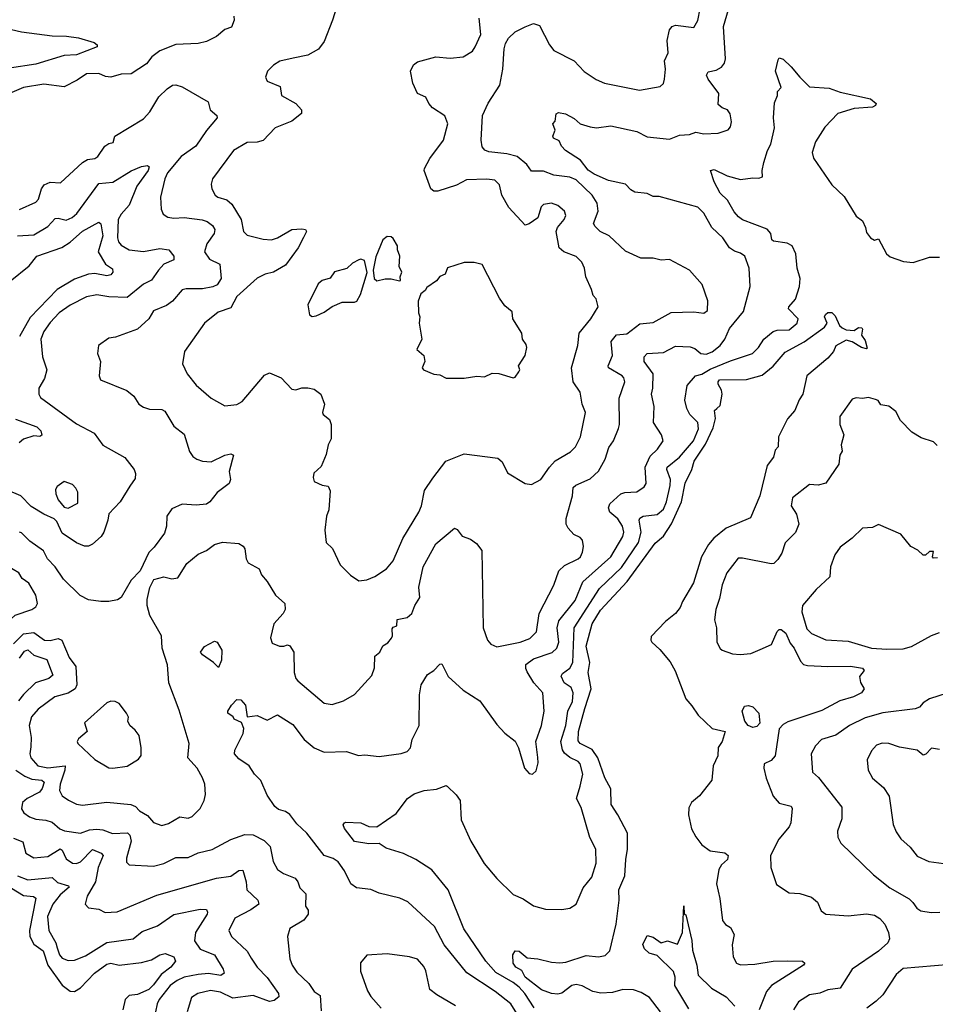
# Model space of a CAD drawing. Extents: x 1839239 to 1929705, y 762242 to 910352.
# Tile 165 of 256: x 1902956 to 1907464, y 801952 to 806798. Entities that reach past the tile are written whole.
import ezdxf

# ---------------------------------------------------------------- set-up
doc = ezdxf.new("R2010")
doc.units = 0

msp = doc.modelspace()

# ---------------------------------------------------------------- linework, layer by layer
at = {"layer": '0CON10XD'}
for points in [[(1904526.7, 806895), (1904496.2, 806795), (1904455, 806690), (1904426.4, 806653.6), (1904375, 806624.2), (1904301.8, 806608.2), (1904236.8, 806593.2), (1904205, 806574), (1904176.2, 806545), (1904166, 806515), (1904173.8, 806495), (1904238.6, 806468.6), (1904244.4, 806424.4), (1904315, 806386.2), (1904343.3, 806355), (1904343.6, 806336.4), (1904295, 806299.2), (1904214.3, 806265), (1904155, 806203.3), (1904125.4, 806194.6), (1904075, 806193.9), (1904007.8, 806155), (1903905.8, 806015), (1903898.3, 805988.3), (1903902, 805965), (1903917.5, 805935), (1903931.2, 805925), (1903975, 805912), (1904000.2, 805890.2), (1904045.9, 805815), (1904057.1, 805755), (1904075, 805738.2), (1904155, 805718.1), (1904195, 805714.7), (1904225.2, 805724.8), (1904295, 805765.3), (1904345, 805769.1), (1904363.3, 805765), (1904368.6, 805755), (1904353.2, 805726.8), (1904326.8, 805675), (1904265, 805589.1), (1904205.3, 805554.7), (1904165, 805545.5), (1904124.2, 805525.8), (1904025.5, 805435), (1903995, 805379.5), (1903932.2, 805357.8), (1903865.3, 805304.7), (1903768, 805165), (1903757.5, 805105), (1903780, 805055), (1903825, 804999.2), (1903898, 804935), (1903965, 804897.1), (1904025, 804903.8), (1904050.6, 804919.4), (1904161.3, 805048.7), (1904185, 805060), (1904243.3, 805035), (1904295, 804978.9), (1904315, 804975.6), (1904345, 804986.7), (1904375, 804985.6), (1904405, 804980), (1904438.8, 804955), (1904456, 804905), (1904446.7, 804865), (1904450, 804855), (1904480.5, 804830.5), (1904490, 804805), (1904488.6, 804735), (1904474.2, 804705), (1904465, 804657.5), (1904440.2, 804599.8), (1904404.6, 804565.4), (1904400.6, 804545), (1904406.2, 804525), (1904445, 804507.1), (1904475, 804502.5), (1904485, 804480), (1904477.5, 804385), (1904466.9, 804355), (1904458.8, 804285), (1904464.2, 804225), (1904496.2, 804195), (1904533.8, 804115), (1904585, 804064), (1904625, 804036.2), (1904665, 804041.4), (1904705, 804057.5), (1904762.5, 804095), (1904795.4, 804134.6), (1904841.8, 804245), (1904921.5, 804375), (1904933.6, 804405), (1904948.9, 804481.1), (1904989.1, 804540.9), (1905054.7, 804625.3), (1905145, 804661.2), (1905310.4, 804640.4), (1905332.1, 804622.1), (1905357, 804567), (1905445, 804516), (1905475, 804510), (1905522.5, 804535), (1905564, 804596), (1905592.9, 804627.1), (1905668.1, 804671.9), (1905692.2, 804695), (1905716.4, 804745), (1905742.1, 804865), (1905725.9, 804905), (1905714.7, 804964.7), (1905680.9, 805015), (1905672.1, 805085), (1905704.4, 805195), (1905711.1, 805255), (1905767.1, 805325), (1905803.8, 805385), (1905794, 805424), (1905780, 805440), (1905770.5, 805470.5), (1905742.7, 805532.7), (1905737.3, 805575), (1905723.5, 805605), (1905695, 805631.8), (1905635, 805656.2), (1905612.5, 805675), (1905596.5, 805755), (1905604.4, 805775), (1905637.3, 805815), (1905644.4, 805835), (1905638, 805855), (1905605, 805882.9), (1905575, 805894.3), (1905535, 805888), (1905523.4, 805876.6), (1905506.9, 805823.1), (1905465, 805794), (1905445, 805787.5), (1905363.8, 805873.8), (1905328.9, 805935), (1905317.8, 805985), (1905295, 806007.8), (1905255, 806012.9), (1905155, 806010), (1905106.7, 805983.3), (1905015, 805954.6), (1904995, 805954.4), (1904980, 805965), (1904947.1, 806055), (1904948.6, 806065), (1904975, 806114.3), (1905042.7, 806205), (1905064, 806286), (1905048.8, 806325), (1904988, 806365), (1904970, 806385), (1904955, 806416.2), (1904914.2, 806435), (1904890.8, 806485), (1904879.2, 806545), (1904895, 806576.7), (1904915, 806591.2), (1905004.2, 806615.8), (1905075, 806608), (1905140, 806615), (1905185, 806643.3), (1905198, 806665), (1905225.5, 806725), (1905218, 806805)], [(1905427.4, 801867.4), (1905374.5, 801955), (1905296.4, 802015), (1905157.6, 802107.6), (1905046.1, 802245), (1904998.2, 802335), (1904867, 802457), (1904826.7, 802475), (1904725, 802498.9), (1904685, 802517.8), (1904613.3, 802525), (1904585.8, 802545), (1904555, 802608.8), (1904523.6, 802653.6), (1904499.8, 802669.8), (1904454.3, 802685), (1904370, 802795), (1904319.7, 802839.7), (1904285, 802886.7), (1904265, 802900.6), (1904230.5, 802910.5), (1904212, 802925), (1904175, 802980.8), (1904143.2, 803053.2), (1904111.9, 803085), (1904085, 803125.8), (1904035, 803159.4), (1904012.9, 803185), (1904015, 803203.3), (1904055.4, 803285), (1904059.8, 803309.8), (1904048.6, 803338.6), (1904012.5, 803355), (1904006.4, 803366.4), (1903980, 803385), (1903980, 803395), (1903998, 803425), (1904025, 803452.5), (1904045, 803450), (1904066.9, 803425), (1904075, 803367.5), (1904125, 803373.5), (1904175, 803350.8), (1904225, 803376), (1904300, 803330), (1904357.1, 803255), (1904406, 803215), (1904455, 803193.3), (1904565, 803195.8), (1904623.6, 803176.4), (1904655, 803180), (1904725, 803172), (1904834.3, 803185.7), (1904862.9, 803197.1), (1904880, 803215), (1904888, 803255), (1904921.9, 803325), (1904923.5, 803475), (1904931.9, 803525), (1904964.3, 803575), (1904995, 803595.6), (1905025, 803626.2), (1905035, 803627.5), (1905066, 803565), (1905138.6, 803498.6), (1905221.4, 803445), (1905305, 803328.8), (1905345, 803286.7), (1905395, 803246.7), (1905411.2, 803215), (1905441.2, 803115), (1905465, 803087.5), (1905480, 803085), (1905498.3, 803101.7), (1905508.8, 803141.2), (1905506.6, 803166.6), (1905497.1, 803245), (1905525.6, 803325), (1905537.7, 803395), (1905531.1, 803485), (1905486.9, 803535), (1905455, 803587.8), (1905447.2, 803605), (1905448, 803625), (1905485, 803652.9), (1905577.1, 803682.9), (1905600.9, 803705), (1905610.8, 803735), (1905601.6, 803805), (1905610.6, 803839.4), (1905690.4, 803939.6), (1905729, 804031), (1905867.1, 804155), (1905925.8, 804255), (1905929.7, 804275), (1905923.9, 804305), (1905901.4, 804341.4), (1905860.8, 804375), (1905855.6, 804395), (1905861.1, 804415), (1905916.1, 804463.9), (1905935, 804470.5), (1905995, 804474.5), (1906031.1, 804498.9), (1906041.1, 804515), (1906036.1, 804595), (1906059.5, 804650.5), (1906095.4, 804685), (1906124.4, 804725), (1906116.2, 804755), (1906076.2, 804815), (1906079.2, 804895), (1906066.1, 804955), (1906073.2, 804985), (1906075.4, 805054.6), (1906030, 805115), (1906030.7, 805139.3), (1906045.4, 805154.6), (1906125, 805159.5), (1906185, 805191.2), (1906257.6, 805187.6), (1906279.2, 805179.2), (1906310, 805155), (1906335, 805151.8), (1906365, 805164.1), (1906405, 805194.6), (1906427.2, 805225), (1906451.3, 805278.7), (1906518.9, 805361.1), (1906551.9, 805485), (1906548.2, 805575), (1906525.5, 805635), (1906505, 805649.1), (1906475, 805658.2), (1906451.4, 805675), (1906417.5, 805725), (1906363.1, 805775), (1906325, 805845.6), (1906295, 805875.5), (1906105, 805928.6), (1906075, 805928.6), (1906045, 805941.8), (1905985, 805948.5), (1905965, 805960), (1905938.1, 805988.1), (1905855, 806005.9), (1905785, 806038.3), (1905755, 806058.1), (1905716.2, 806106.2), (1905642.5, 806155), (1905624, 806175), (1905612, 806202), (1905583.3, 806215), (1905580, 806225), (1905592.5, 806255), (1905580, 806285), (1905591.7, 806298.3), (1905596.7, 806335), (1905608.3, 806341.7), (1905642.5, 806335), (1905685, 806312.5), (1905715, 806285.7), (1905765, 806270.9), (1905795, 806266.5), (1905866.4, 806276.4), (1905995, 806247.8), (1906045, 806221.3), (1906155, 806210), (1906205, 806229.1), (1906253.6, 806233.6), (1906285, 806243.9), (1906325, 806236.1), (1906395, 806238.9), (1906443.3, 806256.7), (1906455, 806270), (1906460, 806295), (1906454, 806335), (1906440, 806355), (1906415, 806364), (1906395, 806380), (1906398.1, 806435), (1906346, 806505), (1906338, 806525), (1906345, 806541.2), (1906385, 806550), (1906411.2, 806565), (1906425.7, 806584.3), (1906430.8, 806605), (1906421.8, 806765), (1906461.8, 806905)], [(1904010, 806815), (1904011.2, 806795), (1903998.8, 806761.2), (1903965, 806750), (1903924.7, 806715.3), (1903875, 806691.2), (1903835, 806680.4), (1903725, 806676.2), (1903645.7, 806645), (1903606.5, 806615), (1903579.5, 806580.5), (1903505, 806532), (1903455, 806530), (1903405, 806515.3), (1903378.1, 806518.1), (1903345, 806533.3), (1903285, 806530.8), (1903238.8, 806501.2), (1903175, 806468.2), (1903075, 806480.8), (1902975, 806464.4), (1902905, 806434.5)], [(1902925, 803726.7), (1902975, 803775.8), (1903025, 803782.6), (1903078, 803745), (1903105, 803742.8), (1903145, 803752.1), (1903163.6, 803745), (1903198.6, 803658.6), (1903231.7, 803615), (1903237.8, 803525), (1903228.9, 803505), (1903195, 803482.9), (1903128.1, 803465), (1903047.3, 803405), (1903013.6, 803366.4), (1903002.2, 803325), (1903012.9, 803265), (1903010.7, 803219.3), (1903005.4, 803185), (1903010, 803165), (1903045, 803125.3), (1903095, 803115.2), (1903179.4, 803125), (1903178.1, 803105), (1903154.8, 803035), (1903152.4, 803005), (1903165, 802978.9), (1903196.4, 802956.4), (1903235, 802937.4), (1903265, 802932.9), (1903385, 802947.1), (1903503.3, 802935), (1903525.4, 802925.4), (1903546, 802905), (1903585, 802881.5), (1903615, 802847.1), (1903655, 802832.9), (1903688, 802842), (1903745, 802874.4), (1903785, 802868.9), (1903805, 802876.9), (1903844.3, 802915), (1903864.3, 802955), (1903870.6, 802985), (1903867.8, 803035), (1903856.3, 803066.3), (1903829.4, 803115), (1903784.4, 803165), (1903789.4, 803235), (1903740.9, 803399.1), (1903689.6, 803535), (1903683.4, 803623.4), (1903657.9, 803705), (1903653.3, 803765), (1903596.9, 803865), (1903583.1, 803915), (1903582.9, 803945), (1903595.8, 804004.2), (1903616.4, 804043.6), (1903665, 804056.2), (1903705, 804046.2), (1903735, 804051.2), (1903779.1, 804120.9), (1903835, 804167.5), (1903875, 804185.7), (1903915, 804215.8), (1903955, 804226), (1904035, 804220), (1904056.4, 804206.4), (1904063.6, 804193.6), (1904070, 804145), (1904080, 804125), (1904134.2, 804095), (1904146, 804065), (1904175, 804033.8), (1904215.5, 803965.5), (1904260.8, 803925), (1904262.9, 803895), (1904252.5, 803875), (1904207.1, 803825), (1904190, 803755), (1904199.5, 803729.5), (1904235, 803714), (1904255.8, 803714.2), (1904275, 803721.2), (1904285, 803716.7), (1904306.2, 803685), (1904306.4, 803585), (1904315, 803556.2), (1904325, 803544.2), (1904455, 803434.2), (1904495, 803428), (1904550, 803445), (1904605, 803477.5), (1904689.7, 803570.3), (1904702.1, 803607.9), (1904704.6, 803665.4), (1904728.6, 803685), (1904743.9, 803716.1), (1904768.8, 803731.2), (1904786.4, 803753.6), (1904791.4, 803765), (1904790.5, 803799.5), (1904795, 803808), (1904812.5, 803815), (1904814.4, 803845.6), (1904863.8, 803856.2), (1904887.1, 803875), (1904900.6, 803915), (1904925.5, 803955), (1904920.9, 804005), (1904941.8, 804105), (1905005, 804218.1), (1905095.9, 804295.9), (1905109.7, 804289.7), (1905135, 804256), (1905175, 804241.4), (1905205, 804220), (1905231.4, 804185), (1905237.5, 803805), (1905259.2, 803745), (1905275, 803724.2), (1905305, 803710.8), (1905420, 803735), (1905467.7, 803752.3), (1905500, 803785), (1905513.1, 803875), (1905586.5, 804015), (1905610, 804085), (1905637.7, 804112.3), (1905705.5, 804145), (1905717.1, 804155), (1905726.8, 804176.8), (1905732.5, 804205), (1905726.5, 804236.5), (1905715, 804250), (1905684.4, 804265), (1905655.8, 804295.8), (1905646.2, 804315), (1905646.4, 804343.6), (1905678.2, 804455), (1905681.2, 804495), (1905693.4, 804506.6), (1905765, 804538.5), (1905805, 804575.6), (1905838.2, 804635), (1905856.7, 804693.3), (1905879.4, 804725), (1905904.5, 804785.5), (1905908.9, 804805), (1905907.3, 804935), (1905934.5, 805015), (1905931.1, 805035), (1905921.9, 805045), (1905854.3, 805085), (1905852.6, 805095), (1905874.7, 805145), (1905868.4, 805215), (1905895, 805246.2), (1905945, 805251.4), (1906009.5, 805300.5), (1906075, 805306.9), (1906162.7, 805357.3), (1906275, 805360.9), (1906325, 805353.3), (1906343, 805367), (1906344.3, 805415), (1906315.8, 805495), (1906254.3, 805565), (1906155, 805617.5), (1906115, 805614.2), (1906075, 805624.2), (1906013.6, 805623.6), (1905938.2, 805658.2), (1905857.5, 805735), (1905813.8, 805755), (1905789.5, 805779.5), (1905781.1, 805795), (1905803.8, 805855), (1905798.5, 805895), (1905775, 805934.6), (1905695, 806009.1), (1905665, 806023.1), (1905585, 806032.9), (1905535, 806053.3), (1905475, 806053.1), (1905452.5, 806085), (1905405, 806125.3), (1905355, 806137.6), (1905265, 806148.4), (1905245.8, 806155.8), (1905232.5, 806172.5), (1905227.5, 806205), (1905234, 806326), (1905262.2, 806387.8), (1905319.6, 806475), (1905334.1, 806555), (1905340.7, 806655), (1905348.5, 806681.5), (1905363, 806707), (1905395, 806738.1), (1905445, 806763.6), (1905485, 806778.6), (1905515, 806769.2), (1905563.6, 806673.6), (1905585, 806646), (1905685, 806595.7), (1905735, 806543.8), (1905794.5, 806504.5), (1905835, 806485.7), (1906008.3, 806451.7), (1906110, 806470), (1906125.7, 806484.3), (1906131.4, 806505), (1906135.6, 806555), (1906130, 806595), (1906148.8, 806635), (1906144.5, 806695), (1906155, 806748), (1906168, 806765), (1906185, 806771.9), (1906275, 806760), (1906295, 806793.3), (1906306.7, 806853.3)], [(1902915, 806749.2), (1902965, 806738.2), (1903115, 806717.8), (1903186.8, 806716.8), (1903245, 806708), (1903322.5, 806685), (1903337.5, 806675), (1903336.7, 806665), (1903236.2, 806625), (1903175, 806621.3), (1903035, 806579.1), (1902905, 806560.2)], [(1905715, 803026.2), (1905727.8, 803085), (1905715.5, 803135), (1905705, 803147.1), (1905665, 803166.4), (1905638, 803188), (1905628.1, 803205), (1905619.5, 803245), (1905645, 803324.3), (1905655.2, 803395), (1905677, 803443), (1905680.5, 803485), (1905671.4, 803511.4), (1905636.9, 803535), (1905622.5, 803567.5), (1905629.1, 803580.9), (1905665, 803606.8), (1905679.3, 803635), (1905685.9, 803805), (1905810.7, 803999.3), (1905918.8, 804101.2), (1906002.9, 804225), (1906016.5, 804275), (1906005.9, 804334.1), (1906008.9, 804345), (1906025, 804355.2), (1906095, 804363.4), (1906125, 804389.2), (1906141.2, 804425), (1906158.9, 804505), (1906159.8, 804535), (1906141.7, 804585), (1906144.2, 804595), (1906205, 804644.7), (1906272.6, 804725), (1906298.8, 804785), (1906295.5, 804815.5), (1906254.7, 804855), (1906240.2, 804885), (1906231.2, 804925), (1906242.6, 804997.4), (1906282.5, 805045), (1906315, 805054.2), (1906355, 805078.7), (1906455, 805118.4), (1906563.1, 805155), (1906592.9, 805185), (1906619.5, 805225), (1906665, 805262.9), (1906685, 805270.4), (1906745, 805271.1), (1906784.5, 805305), (1906788.5, 805325), (1906740.5, 805375), (1906742.2, 805385), (1906775, 805422.9), (1906795.4, 805485.4), (1906798, 805525), (1906784.6, 805575), (1906778, 805645), (1906759.5, 805685), (1906735, 805698.9), (1906667.6, 805707.6), (1906659.6, 805715), (1906654.6, 805745), (1906636.4, 805766.4), (1906515, 805813.4), (1906495, 805827.5), (1906473.2, 805853.2), (1906440.5, 805910.5), (1906404.6, 805945), (1906375, 806000), (1906357.5, 806055), (1906375, 806060), (1906438.9, 806028.9), (1906505, 806011.9), (1906565, 806020), (1906595, 806018), (1906612.5, 806025), (1906611.4, 806055), (1906620, 806095), (1906638.2, 806155), (1906654.5, 806185), (1906671.9, 806265), (1906666.7, 806315), (1906671.7, 806388.3), (1906686.7, 806425), (1906687.5, 806445), (1906705.8, 806465), (1906677.8, 806545), (1906690.3, 806599.7), (1906695, 806610), (1906715, 806604.2), (1906755, 806566.7), (1906797.1, 806515), (1906845, 806467.5), (1906941.2, 806461.2), (1906995, 806440.8), (1907145, 806409.2), (1907173.3, 806385), (1907170, 806375), (1907155, 806367.5), (1907065, 806361.1), (1906984.4, 806335.6), (1906920.5, 806269.5), (1906873.5, 806196.5), (1906857.3, 806145), (1906865, 806116), (1906954.4, 805985), (1907015, 805927.1), (1907075, 805831.2), (1907105, 805808), (1907120.6, 805775), (1907125, 805750), (1907145, 805723.8), (1907165, 805713.3), (1907185, 805720), (1907224, 805645), (1907241.7, 805631.7), (1907307.7, 805607.7), (1907355, 805603.8), (1907435, 805630), (1907485, 805630)], [(1902955, 805864.6), (1903035, 805900.4), (1903048.7, 805915), (1903062.8, 805965), (1903075.6, 805985), (1903105, 805998.2), (1903156.2, 805995), (1903265, 806094.4), (1903289.8, 806110.2), (1903325, 806114.6), (1903340.8, 806125), (1903374.6, 806175.4), (1903395, 806188.8), (1903416.7, 806193.3), (1903423.8, 806225), (1903565, 806309.4), (1903595.7, 806345), (1903641.2, 806418.8), (1903681.7, 806458.3), (1903707.5, 806475), (1903725, 806477.5), (1903755, 806467.5), (1903884, 806394), (1903893.8, 806355), (1903926.4, 806326.4), (1903927.5, 806315), (1903875, 806251.9), (1903822.7, 806175), (1903750, 806125), (1903684, 806045), (1903669.6, 806015), (1903648.9, 805925), (1903652.5, 805865), (1903661.7, 805841.7), (1903685.5, 805825.5), (1903715, 805820.9), (1903765.5, 805824.5), (1903853.7, 805813.7), (1903878.6, 805805), (1903904.5, 805785), (1903916.2, 805765), (1903913.9, 805745), (1903877.7, 805695), (1903866.4, 805655), (1903890.1, 805620.1), (1903941.2, 805595), (1903948.5, 805525), (1903927.4, 805492.6), (1903907.1, 805482.9), (1903855, 805473.4), (1903775, 805473.8), (1903755, 805468.2), (1903707.9, 805412.1), (1903678.1, 805391.9), (1903615, 805365.6), (1903591.2, 805325), (1903535.2, 805274.8), (1903427.5, 805235), (1903395, 805230), (1903344, 805195), (1903338.8, 805155), (1903354, 805115), (1903346.2, 805045), (1903353.3, 805025), (1903483.7, 804973.7), (1903517.1, 804945), (1903543.1, 804905), (1903565, 804890.5), (1903595, 804881.8), (1903655, 804880), (1903671.1, 804871.1), (1903715, 804797.5), (1903765, 804758), (1903792.6, 804672.6), (1903808.7, 804648.7), (1903827.1, 804635), (1903855, 804625.4), (1903898.5, 804621.5), (1903965, 804654.3), (1903995, 804662), (1904008, 804655), (1903986.7, 804575), (1903993.1, 804535), (1903987.5, 804515), (1903928.6, 804471.4), (1903891.5, 804425), (1903875, 804413.8), (1903825, 804407.9), (1903755.6, 804414.4), (1903705, 804390.8), (1903679.4, 804355), (1903679.2, 804305), (1903668.6, 804271.4), (1903617.9, 804202.1), (1903590.8, 804175), (1903548.8, 804085), (1903505, 804038.8), (1903455.6, 803955), (1903437.2, 803942.8), (1903395.3, 803934.7), (1903356, 803934), (1903295, 803943.3), (1903254, 803964), (1903171.6, 804045), (1903130.3, 804105), (1903092.1, 804145), (1903073.7, 804183.7), (1903005, 804231.5), (1902965, 804272.1), (1902955, 804276.1)], [(1902944.2, 805735), (1903025, 805739.7), (1903095, 805780), (1903131, 805819), (1903145, 805820.9), (1903185, 805810.7), (1903214.5, 805825), (1903237.5, 805845), (1903345, 805992.1), (1903415, 805998.8), (1903505, 806054.6), (1903555, 806075.4), (1903585, 806080.8), (1903594, 806074), (1903588.8, 806055), (1903531.8, 805978.2), (1903495.5, 805884.5), (1903455, 805841.3), (1903439.8, 805815), (1903436.6, 805725), (1903441.9, 805705), (1903455, 805687.8), (1903495, 805666.1), (1903565, 805657.1), (1903645, 805672.6), (1903690, 805665), (1903714, 805635), (1903714.2, 805615.8), (1903665, 805594.5), (1903639.3, 805565), (1903604.7, 805515.3), (1903565, 805496.1), (1903485, 805431.3), (1903395, 805434.7), (1903335, 805444), (1903285, 805434.6), (1903205, 805393.2), (1903150.5, 805355), (1903105, 805307.8), (1903075, 805264.2), (1903060, 805225), (1903068.2, 805138.2), (1903089.5, 805075), (1903077.8, 805032.2), (1903049.2, 804985), (1903049.2, 804955), (1903057.9, 804937.9), (1903235, 804808.5), (1903322.3, 804762.3), (1903365, 804704.4), (1903473.6, 804643.6), (1903520, 804585), (1903526.2, 804565), (1903525, 804540), (1903497.7, 804502.3), (1903451.2, 804425), (1903393.9, 804366.1), (1903390, 804335), (1903370, 804275), (1903357.5, 804255), (1903313.6, 804216.4), (1903295, 804207.5), (1903275, 804206.7), (1903235, 804224), (1903165, 804270.8), (1903138, 804328), (1903125, 804342.2), (1903075, 804363.8), (1903012.8, 804402.8), (1902961.5, 804455), (1902895, 804482.9)], [(1902909.6, 805510.4), (1903002.6, 805587.4), (1903039.4, 805635), (1903163.4, 805676.6), (1903205, 805702.7), (1903265, 805757.8), (1903345, 805802.2), (1903355, 805793.3), (1903364.3, 805735), (1903342, 805655), (1903377.5, 805595), (1903412.2, 805572.2), (1903414.6, 805555), (1903405, 805542.7), (1903385, 805536.7), (1903325, 805549.4), (1903295, 805545.6), (1903225, 805521.6), (1903140.1, 805469.9), (1903007.4, 805332.6), (1902955, 805239.2)], [(1904825, 805512.5), (1904830, 805515), (1904828.3, 805531.7), (1904837.5, 805555), (1904823.6, 805583.6), (1904826.7, 805635), (1904816, 805665), (1904815.7, 805685.7), (1904795, 805721.2), (1904785, 805730), (1904765, 805731.2), (1904744, 805715), (1904709.5, 805630.5), (1904696.2, 805565), (1904701.2, 805525), (1904715, 805513.3), (1904755, 805523.3), (1904785, 805523.3), (1904825, 805512.5)], [(1904395, 805336.7), (1904415, 805340), (1904455, 805358), (1904495, 805386.7), (1904543, 805407), (1904605, 805407.5), (1904615, 805413.3), (1904634.2, 805445), (1904665.9, 805554.1), (1904653, 805613), (1904635, 805620), (1904625, 805616.7), (1904595, 805600), (1904565.9, 805574.1), (1904505, 805557.5), (1904484, 805526), (1904445, 805514.2), (1904425, 805498.8), (1904374, 805395), (1904382.5, 805345), (1904395, 805336.7)], [(1905145, 805034), (1905205.9, 805044.1), (1905245, 805040), (1905282, 805058), (1905315, 805057.1), (1905385, 805036.2), (1905395, 805038.8), (1905413.8, 805065), (1905417.5, 805075), (1905412.5, 805095), (1905443.9, 805146.1), (1905452.5, 805185), (1905450, 805200), (1905431.2, 805225), (1905428.8, 805255), (1905383.3, 805325), (1905380.7, 805360.7), (1905345, 805390), (1905317.7, 805427.7), (1905232.5, 805592.5), (1905193.6, 805603.6), (1905145, 805603.8), (1905062.7, 805577.3), (1905050, 805545), (1905025, 805533.3), (1905007.7, 805512.3), (1904960.7, 805479.3), (1904952.5, 805465), (1904930.7, 805449.3), (1904918, 805412), (1904919.2, 805355), (1904926, 805335), (1904922.9, 805305), (1904936.2, 805225), (1904911.2, 805175), (1904946, 805145), (1904950, 805115), (1904937.5, 805085), (1904943.3, 805075), (1904995, 805054), (1905025, 805050), (1905055, 805034), (1905145, 805034)], [(1906111.5, 801915), (1906056.2, 801985), (1906015, 802010.8), (1905977.3, 802022.7), (1905925.3, 802025.3), (1905875, 802010.6), (1905816.3, 802006.3), (1905777.1, 802015), (1905725, 802043.5), (1905695, 802050.3), (1905675, 802044.6), (1905625, 802007.3), (1905605, 802001.2), (1905575, 802004.5), (1905525, 802022.9), (1905445.2, 802085), (1905428.7, 802118.7), (1905398.8, 802135), (1905385.4, 802155), (1905384.3, 802195.7), (1905395, 802215.6), (1905415, 802212.9), (1905455, 802181.2), (1905506.5, 802176.5), (1905575, 802159.6), (1905616, 802156), (1905645, 802159.3), (1905745, 802192.7), (1905805, 802185.4), (1905837.9, 802192.1), (1905862.2, 802215), (1905893.3, 802346.7), (1905906.9, 802465), (1905905.4, 802515), (1905936, 802585), (1905939.6, 802665), (1905949.2, 802715), (1905948.2, 802795), (1905901.5, 802885), (1905868.2, 802935), (1905866.9, 803013.1), (1905837.1, 803067.1), (1905803, 803165), (1905775, 803206.4), (1905715.4, 803235), (1905705, 803248.6), (1905706.8, 803295), (1905738.2, 803408.2), (1905769.8, 803505), (1905755.3, 803585), (1905762.4, 803635), (1905745.7, 803715), (1905775, 803824.5), (1905815, 803891.2), (1905946.4, 804033.6), (1906085, 804221.5), (1906125, 804256.9), (1906165, 804317.1), (1906214.5, 804425), (1906232.7, 804517.3), (1906265.3, 804585), (1906276.7, 804625), (1906331.9, 804708.2), (1906370.8, 804789.2), (1906382.5, 804835), (1906376.2, 804875), (1906387.5, 804885), (1906405, 804900), (1906414.2, 804955), (1906410.8, 804975), (1906394.7, 805005), (1906394.2, 805015.8), (1906402, 805025), (1906535, 805027.5), (1906610.8, 805049.2), (1906665, 805092.5), (1906725, 805161.5), (1906817.5, 805212.5), (1906918.8, 805285), (1906930.8, 805305), (1906919.2, 805335), (1906922.5, 805347.5), (1906935, 805356.7), (1906955, 805356.7), (1906970.7, 805340.7), (1906993, 805293), (1907005, 805281.2), (1907025, 805271.2), (1907065, 805268.8), (1907085, 805283.8), (1907101.7, 805281.7), (1907106.2, 805275), (1907101.2, 805245), (1907118.7, 805218.7), (1907128, 805182), (1907125, 805177.5), (1907100, 805185), (1907055, 805212.5), (1907025, 805220), (1906975, 805192.5), (1906963.3, 805165), (1906935, 805132), (1906831.2, 805045), (1906812, 804955), (1906793, 804927), (1906772, 804875), (1906735.9, 804834.1), (1906691.2, 804745), (1906690, 804695), (1906675, 804680), (1906667.5, 804645), (1906635.4, 804604.6), (1906599.6, 804455), (1906553.6, 804346.4), (1906434.8, 804295.2), (1906373.8, 804246.2), (1906347.3, 804215), (1906312.2, 804155), (1906274.1, 804025.9), (1906219.6, 803935), (1906208.5, 803905), (1906184.7, 803875.3), (1906135, 803836.2), (1906065, 803762.5), (1906062.9, 803745), (1906068, 803735), (1906108.3, 803698.3), (1906158.3, 803638.3), (1906182.8, 803592.8), (1906235, 803456.2), (1906265, 803420.8), (1906296, 803375), (1906365, 803308.8), (1906428.8, 803295), (1906415, 803246.2), (1906394.3, 803215.7), (1906392.9, 803175), (1906370.6, 803125), (1906364.3, 803055), (1906302.7, 802977.3), (1906263.5, 802945), (1906251.2, 802918.8), (1906249.5, 802885), (1906263.7, 802815), (1906285, 802775.5), (1906315, 802737.5), (1906355, 802706.8), (1906428.1, 802698.1), (1906443.6, 802685), (1906441.5, 802665), (1906412, 802638), (1906398.5, 802615), (1906386.2, 802545), (1906403.4, 802473.4), (1906416, 802365), (1906431.2, 802345), (1906455, 802330), (1906472.9, 802295), (1906464.4, 802245), (1906468, 802185), (1906484.5, 802154.5), (1906505, 802147.1), (1906575, 802150.4), (1906665, 802163.9), (1906735.3, 802165.3), (1906810, 802165), (1906820.8, 802155), (1906814.3, 802145), (1906657.1, 802045), (1906632.9, 802015), (1906596.6, 801925)], [(1907473.1, 804703.1), (1907455, 804720.9), (1907395, 804740.8), (1907347.9, 804767.9), (1907292, 804825), (1907269.7, 804869.7), (1907235, 804896.7), (1907195, 804902.5), (1907183.3, 804923.3), (1907169.2, 804929.2), (1907135, 804937.8), (1907105, 804933.1), (1907075, 804936.9), (1907055, 804930.6), (1906993.1, 804845), (1906993.3, 804805), (1907014.4, 804755), (1907000.8, 804705), (1907006.1, 804673.9), (1906994.2, 804655), (1906989.4, 804610.6), (1906925, 804517.5), (1906887.7, 804507.7), (1906845, 804510.8), (1906760.8, 804445), (1906754.2, 804405), (1906780.6, 804365), (1906791.4, 804315), (1906775, 804274), (1906725, 804224), (1906707.8, 804172.2), (1906688.9, 804141.1), (1906668.3, 804121.7), (1906655, 804120), (1906515, 804148.6), (1906492.5, 804147.5), (1906437.5, 804075), (1906414.2, 804015.8), (1906401.2, 803948.8), (1906383.3, 803895), (1906377.5, 803845), (1906387.3, 803805), (1906388.9, 803735), (1906405, 803704), (1906415, 803694.4), (1906465, 803677.1), (1906503.3, 803673.3), (1906555, 803678.2), (1906602.3, 803697.7), (1906657.3, 803722.7), (1906685, 803787.5), (1906695, 803797.5), (1906705, 803797.5), (1906728.1, 803778.1), (1906749.4, 803729.4), (1906769.7, 803705), (1906800.5, 803640.5), (1906815.3, 803625.3), (1906835, 803619.1), (1906935, 803614.7), (1907046.2, 803616.2), (1907106.3, 803606.3), (1907113.8, 803595), (1907090, 803565), (1907096.1, 803536.1), (1907113.3, 803505), (1907101.2, 803485), (1907061.2, 803465), (1906993.7, 803446.3), (1906905, 803397.3), (1906738.3, 803341.7), (1906715, 803330), (1906695, 803308.6), (1906676.1, 803175), (1906655, 803151.8), (1906622, 803135), (1906618.9, 803115), (1906631.1, 803065), (1906665, 802976.7), (1906695, 802941.2), (1906755, 802927.5), (1906758.8, 802915), (1906752.9, 802845), (1906744, 802825), (1906693.1, 802765), (1906653.1, 802685), (1906654.1, 802625.9), (1906682.1, 802542.1), (1906745, 802501.4), (1906797.4, 802497.4), (1906855, 802479.2), (1906884, 802455), (1906902.1, 802412.1), (1906925.6, 802395.6), (1907035, 802387.5), (1907125, 802397.9), (1907165, 802390.6), (1907190.8, 802375), (1907215, 802346), (1907234.3, 802305), (1907239.2, 802275), (1907230.8, 802255), (1907185, 802212.9), (1907054.3, 802125), (1906995, 802031.9), (1906935, 802023.8), (1906895, 802007.3), (1906845, 801999.4), (1906790, 801965), (1906765.7, 801925)], [(1902935, 804832.3), (1903040, 804795), (1903060.6, 804775), (1903065, 804752.5), (1903055, 804746.2), (1903025, 804750.6), (1902975, 804733.1), (1902952.7, 804715)], [(1903195, 804393.1), (1903241.2, 804418.8), (1903242.3, 804472.3), (1903232.7, 804492.7), (1903215, 804510.5), (1903175, 804525.5), (1903140.2, 804499.8), (1903132.7, 804485), (1903133.1, 804465), (1903145, 804435.7), (1903175, 804398.8), (1903195, 804393.1)], [(1907475, 804148.8), (1907455, 804147.5), (1907450, 804155), (1907455, 804180), (1907435, 804180), (1907415, 804162.5), (1907405, 804162.5), (1907377.3, 804187.3), (1907343.8, 804205), (1907295, 804266.2), (1907185, 804313.3), (1907155, 804298), (1907105, 804296), (1907055, 804245.7)], [(1907055, 804245.7), (1906995, 804202.5), (1906969.2, 804165), (1906948.5, 804105), (1906944.3, 804055.7), (1906876.7, 803993.3), (1906810, 803915), (1906806.3, 803883.7), (1906830.6, 803800.6), (1906855, 803777.5), (1906925, 803745.6), (1907035, 803739.1), (1907150, 803705), (1907225, 803699.2), (1907305, 803702.4), (1907346.7, 803713.3), (1907445, 803766.9), (1907485, 803781.2)], [(1902765, 803823.1), (1902813.2, 803833.2), (1902875, 803829.5), (1902895, 803833.6), (1902933.2, 803866.8), (1903015.5, 803894.5), (1903035, 803908.8), (1903043.8, 803925), (1903034.4, 803965), (1903001.4, 804025), (1902968.2, 804048.2), (1902950.8, 804075), (1902895, 804107.8), (1902845, 804126.7), (1902815, 804126), (1902765, 804103.8), (1902745.9, 804084.1), (1902732, 804045), (1902686.7, 803975), (1902681.5, 803925), (1902696.5, 803855), (1902710, 803835), (1902725, 803826.4), (1902765, 803823.1)], [(1903935, 803610), (1903910, 803635), (1903855, 803672.5), (1903846.7, 803685), (1903865, 803713.8), (1903915, 803740), (1903928.8, 803735), (1903950.6, 803695), (1903949.2, 803645), (1903935, 803610)], [(1902954, 803655), (1902979.2, 803690.8), (1902995, 803695.9), (1903025, 803670.5), (1903089.3, 803649.3), (1903118.4, 803571.6), (1903099.4, 803555), (1903033.1, 803535), (1902975, 803477.5), (1902950.2, 803445)], [(1907568.9, 803498.9), (1907436.2, 803455), (1907404.4, 803435.6), (1907385.4, 803414.6), (1907365, 803405.7), (1907205, 803385.8), (1907118.4, 803361.6), (1907041.4, 803325), (1906973.6, 803276.4), (1906904, 803255), (1906874.2, 803225), (1906853.3, 803185), (1906858.6, 803095), (1906888.1, 803068.1), (1907003.1, 802923.1), (1907004.4, 802865), (1906982.5, 802805), (1906984.3, 802774.3), (1906999.2, 802745), (1907159.5, 802589.5), (1907240.8, 802525), (1907335, 802471.9), (1907353.8, 802453.8), (1907372.5, 802425), (1907392.8, 802412.8), (1907443.4, 802403.4), (1907485.6, 802405.6)], [(1903415, 803114.5), (1903485, 803124.3), (1903541.2, 803158.8), (1903554, 803176), (1903554.5, 803215), (1903544.6, 803274.6), (1903525, 803302), (1903497.5, 803325), (1903487.5, 803345), (1903491.2, 803365), (1903482, 803385), (1903445, 803432), (1903425, 803442.5), (1903405, 803444.2), (1903384.5, 803435.5), (1903275, 803336.7), (1903287.5, 803295), (1903245, 803258), (1903238.6, 803245), (1903242.5, 803235), (1903325, 803157.5), (1903395, 803116.5), (1903415, 803114.5)], [(1906565, 803314.3), (1906542.1, 803325), (1906526.4, 803346.3), (1906512.7, 803395), (1906525, 803420), (1906545, 803422.5), (1906565, 803415.4), (1906594.6, 803385), (1906600.8, 803335), (1906585, 803320), (1906565, 803314.3)], [(1907485, 803206.9), (1907445, 803212.5), (1907417.1, 803182.9), (1907405, 803178.1), (1907375, 803202.5), (1907287, 803217), (1907235, 803235.6), (1907202.2, 803237.8), (1907175, 803226.9), (1907150.2, 803199.8), (1907128, 803155), (1907133.8, 803105), (1907154, 803065), (1907208.9, 803018.9), (1907236.6, 802976.6), (1907257, 802837), (1907271.5, 802801.5), (1907295, 802766.2), (1907340.8, 802725), (1907375, 802680.8), (1907432.5, 802655), (1907555, 802638.9)], [(1902935.9, 803105), (1902981.3, 803075), (1903015, 803060.9), (1903064.5, 803054.5), (1903076.2, 803045), (1903066.8, 803015), (1903053.7, 802996.3), (1902991.8, 802965), (1902969.6, 802945), (1902965, 802914), (1902976.7, 802895), (1903004.7, 802874.7), (1903035, 802863.1), (1903085, 802857.9), (1903115, 802848.1), (1903153.8, 802815), (1903176.2, 802806.2), (1903255, 802794.7), (1903298.8, 802811.2), (1903335, 802814.5), (1903365, 802811.1), (1903412.1, 802792.1), (1903486.2, 802796.2), (1903498.5, 802785), (1903504.1, 802755), (1903481.2, 802671.2), (1903480.9, 802650.9), (1903495, 802639.2), (1903615, 802631.2), (1903665, 802645.3), (1903725, 802675.4), (1903785, 802675.4), (1903835, 802697.9), (1903904.2, 802714.2), (1903995, 802763.6), (1904065, 802788.1), (1904105, 802786.4), (1904158.9, 802758.9), (1904188.5, 802728.5), (1904203.1, 802655), (1904225, 802616), (1904255, 802595.6), (1904312.4, 802572.4), (1904325.6, 802555.6), (1904334.4, 802525), (1904365.3, 802495.3), (1904362.5, 802435), (1904375.6, 802415), (1904376.7, 802395), (1904355, 802365.6), (1904285.8, 802325), (1904274.5, 802285), (1904286, 802176), (1904297.1, 802145), (1904319.7, 802109.7), (1904378.9, 802055), (1904405.3, 802015.3), (1904435.4, 801995), (1904439.6, 801920.4)], [(1905489.5, 801935), (1905442.9, 802005), (1905415, 802036.5), (1905385, 802058.7), (1905299.3, 802109.3), (1905251.6, 802165), (1905142.9, 802322.9), (1905066.1, 802515), (1904985, 802613.1), (1904905.5, 802665.5), (1904845, 802694.7), (1904760.6, 802720.6), (1904725, 802744.3), (1904675, 802741.6), (1904605, 802753.3), (1904555, 802816.7), (1904549.2, 802835), (1904554.2, 802845.8), (1904562, 802848), (1904635, 802845.4), (1904675, 802826.4), (1904715, 802825.8), (1904809, 802891), (1904865, 802964.5), (1904898.5, 802988.5), (1904946.7, 803005), (1905008.5, 803011.5), (1905055, 803028.8), (1905060, 803025), (1905105, 802983.8), (1905124.6, 802954.6), (1905129.8, 802859.8), (1905176.7, 802755), (1905242.5, 802645), (1905305, 802571.9), (1905385, 802492.5), (1905435, 802470.8), (1905485, 802437.5), (1905545, 802420.8), (1905625, 802419.2), (1905665, 802425.8), (1905696, 802445), (1905730.5, 802525), (1905772.3, 802577.8), (1905794.1, 802645.9), (1905792.5, 802715), (1905763.6, 802773.6), (1905720.6, 802920.6), (1905697.8, 802965), (1905715, 803026.2)], [(1902925, 802769.7), (1902971.8, 802751.8), (1902986.2, 802696.2), (1903025, 802672.8), (1903095, 802679.7), (1903155, 802717.1), (1903165, 802710), (1903185, 802667.3), (1903216.5, 802646.5), (1903235, 802645.3), (1903255, 802653.4), (1903315, 802714.6), (1903356.7, 802696.7), (1903365.9, 802684.1), (1903342.2, 802625), (1903328.5, 802555), (1903288.7, 802485), (1903277.5, 802445), (1903295, 802427.1), (1903345, 802420), (1903376.1, 802403.9), (1903435, 802407.1), (1903630.5, 802489.5), (1903925, 802573.1), (1903995, 802582.5), (1904035, 802610), (1904055, 802612), (1904070.8, 802555), (1904074.8, 802514.8), (1904127.9, 802465), (1904133.1, 802445), (1904093.2, 802416.8), (1904015, 802376.4), (1903985.6, 802315), (1903997.8, 802285), (1904075, 802213.5), (1904095, 802179.2), (1904125.6, 802135), (1904174.8, 802084.8), (1904230, 802005), (1904231.1, 801988.9), (1904208.7, 801971.3), (1904185, 801965.4), (1904105, 801994.7), (1904005, 801982.4), (1903945, 802012.5), (1903895, 802019.7), (1903832.5, 802005), (1903800.9, 801985), (1903780, 801915)], [(1902945, 802583.8), (1902995, 802564.3), (1903115, 802575.4), (1903141.3, 802551.3), (1903196.2, 802535), (1903199.3, 802529.3), (1903155, 802491.2), (1903118.1, 802445), (1903093, 802385), (1903100, 802315), (1903133.8, 802255), (1903140.5, 802230.5), (1903151.8, 802195), (1903165, 802179.2), (1903195, 802168.2), (1903225, 802169.2), (1903279.3, 802190.7), (1903385, 802256.9), (1903515, 802273.8), (1903559.5, 802310.5), (1903635, 802338.2), (1903715, 802393.3), (1903845, 802420), (1903875, 802418.1), (1903880.9, 802405), (1903878.2, 802395), (1903821.1, 802305), (1903816.8, 802265), (1903845, 802222.7), (1903915.5, 802195), (1903957.8, 802125), (1903963.1, 802105), (1903945.6, 802094.4), (1903885, 802103.3), (1903835, 802098.5), (1903765, 802085.2), (1903730.6, 802069.4), (1903695.8, 802044.2), (1903642.8, 801975), (1903632.4, 801955), (1903625, 801914.2)], [(1902915, 802523.7), (1902975, 802487.4), (1903023.1, 802483.1), (1903034.5, 802475), (1903003.5, 802315), (1903006.3, 802285), (1903025, 802247.3), (1903070.8, 802215), (1903094, 802145), (1903165, 802046.2), (1903205, 802017.3), (1903225, 802015.4), (1903255, 802033.2), (1903324.8, 802105), (1903385, 802149.7), (1903405, 802153.9), (1903445, 802144.1), (1903555, 802158.4), (1903605, 802171.5), (1903645.6, 802195), (1903671.3, 802201.3), (1903715, 802185.7), (1903723.1, 802165), (1903699.6, 802135), (1903651.8, 802098.2), (1903615, 802047.4), (1903591.2, 802025), (1903535, 802000.4), (1903495, 801995.3), (1903474.7, 801975.3), (1903463.8, 801925)], [(1906250.5, 801930.5), (1906181.2, 802045), (1906183.8, 802085), (1906174.1, 802114.1), (1906095, 802192), (1906055, 802204), (1906032, 802225), (1906024.1, 802245.9), (1906045, 802290), (1906075, 802282.5), (1906114.2, 802254.2), (1906145, 802263.8), (1906195, 802248.8), (1906220, 802305), (1906225, 802437.5), (1906227.5, 802397.5), (1906235, 802392.5), (1906265, 802266), (1906268.3, 802218.3), (1906290, 802145), (1906295.6, 802095), (1906361.7, 802031.7), (1906435, 801989.2), (1906477.5, 801942.5)], [(1905102, 801945), (1905009.1, 801999.1), (1904975.6, 802025), (1904955, 802116.2), (1904945, 802138), (1904915, 802174), (1904875, 802186), (1904765, 802200.8), (1904665, 802193.3), (1904634.2, 802155.8), (1904634.3, 802115), (1904668.9, 802018.9), (1904685, 801991.2), (1904735, 801932.5)], [(1907615, 802154.7), (1907305, 802127.9), (1907271.3, 802098.7), (1907205, 801999.4), (1907173.1, 801966.9), (1907126.7, 801933.3)]]:
    msp.add_lwpolyline(points, dxfattribs=at)

doc.saveas('drawing.dxf')
